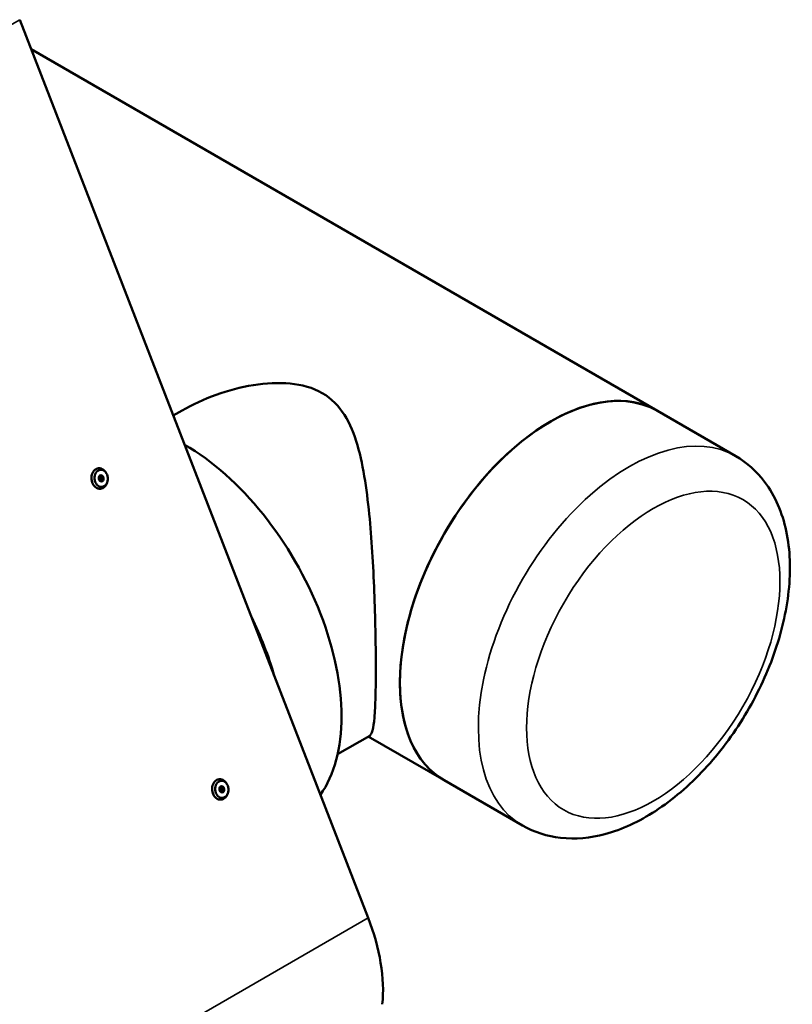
# Model space of a CAD drawing. Header units: millimetres. Extents: x 90 to 4401, y 90 to 14724.
# Tile 23 of 44: x 1476 to 1929, y 979 to 1556. Entities that reach past the tile are written whole.
import ezdxf

# ---------------------------------------------------------------- set-up
doc = ezdxf.new("R2010")
doc.units = ezdxf.units.MM
doc.header["$LTSCALE"] = 15
doc.layers.add('Etroit visible (ISO)', color=7, linetype='Continuous', lineweight=35)
doc.layers.add('Visible (ISO)', color=7, linetype='Continuous', lineweight=50)

msp = doc.modelspace()

# ---------------------------------------------------------------- linework, layer by layer
at = {"layer": 'Etroit visible (ISO)'}
for p, q in [((768.95, 1147.42), (1476.06, 1555.67)), ((1014.49, 644.86), (1680.3, 1029.27))]:
    msp.add_line(p, q, dxfattribs=at)
msp.add_ellipse((1833.27, 1191.61), major_axis=(62.5, 108.25), ratio=0.57735, start_param=0, end_param=3.141593, dxfattribs=at)
msp.add_ellipse((1847.42, 1183.44), major_axis=(-52.5, -90.93), ratio=0.57735, dxfattribs=at)
at = {"layer": 'Visible (ISO)'}
for p, q in [((1476.06, 1555.67), (1680.3, 1029.27)), ((1849.81, 1326.4), (1482.8, 1538.3)), ((1566.1, 1323.59), (1571.2, 1326.53)), ((1849.81, 1326.4), (1895.77, 1299.86)), ((1523.12, 1288.23), (1523.99, 1287.46)), ((1523.99, 1287.46), (1523.9, 1285.68)), ((1525.08, 1287.56), (1523.99, 1287.46)), ((1526.71, 1290.08), (1526.3, 1290.65)), ((1523.9, 1285.68), (1523.29, 1285.33)), ((1525, 1285.78), (1523.9, 1285.68)), ((1527.24, 1284.13), (1526.94, 1283.51)), ((1662.38, 1125.14), (1681.2, 1136.01)), ((1724.81, 1109.89), (1680.39, 1135.54)), ((1597.42, 1107.84), (1597.01, 1108.4)), ((1724.81, 1109.89), (1770.77, 1083.36)), ((1593.85, 1105.99), (1594.73, 1105.11)), ((1594.56, 1103.34), (1593.99, 1103.07)), ((1594.73, 1105.11), (1594.56, 1103.34)), ((1595.65, 1103.44), (1594.56, 1103.34)), ((1595.83, 1105.2), (1594.73, 1105.11)), ((1597.95, 1101.89), (1597.65, 1101.26))]:
    msp.add_line(p, q, dxfattribs=at)
for centre, major_axis, ratio, start_param, end_param in [((1787.31, 1218.14), (-62.5, -108.25), 0.57735, 3.141593, 6.283185), ((1787.31, 1218.14), (62.5, 108.25), 0.57735, 0, 3.141593), ((1572.74, 1200.41), (65, -112.58), 0.57735, 0.26138, 2.356614), ((1522.84, 1286.74), (0.53, -5.98), 0.788675, 2.211381, 7.213397), ((1522.72, 1286.73), (-0.13, 1.49), 0.788675, 3.487886, 5.918978), ((1539.79, 1181.38), (65, -112.58), 0.57735, 1.162608, 1.455385), ((1593.55, 1104.49), (0.53, -5.98), 0.788675, 2.211381, 7.213397), ((1593.43, 1104.48), (-0.13, 1.49), 0.788675, 3.47669, 5.929416), ((1623.96, 1024.23), (46, -79.67), 0.57735, 0.674057, 1.308997)]:
    msp.add_ellipse(centre, major_axis=major_axis, ratio=ratio, start_param=start_param, end_param=end_param, dxfattribs=at)
for centre, major_axis in [((1523.82, 1286.83), (-0.44, 4.98)), ((1523.82, 1286.83), (-0.16, 1.79)), ((1594.53, 1104.58), (-0.44, 4.98)), ((1594.53, 1104.58), (-0.16, 1.79))]:
    msp.add_ellipse(centre, major_axis=major_axis, ratio=0.788675, dxfattribs=at)
for points, knots in [([(1571.2, 1326.53), (1577.35, 1330.08), (1584.11, 1333.24), (1598.27, 1338.35), (1605.67, 1340.32), (1620.38, 1342.67), (1627.69, 1343.06), (1641.43, 1341.74), (1647.85, 1340), (1658.97, 1333.58), (1663.14, 1329.2), (1669.69, 1318.82), (1672.08, 1312.82), (1675.9, 1299.77), (1677.33, 1292.71), (1679.62, 1278.09), (1680.49, 1270.53), (1681.86, 1255.97), (1682.41, 1248.45), (1683.33, 1233.1), (1683.69, 1225.25), (1684.25, 1209.86), (1684.45, 1202.29), (1684.72, 1188.02), (1684.78, 1181.31), (1684.78, 1169.25), (1684.72, 1163.7), (1684.45, 1154.05), (1684.25, 1149.95), (1683.69, 1143.35), (1683.33, 1140.85), (1682.41, 1137.37), (1681.86, 1136.39), (1681.2, 1136.01)], [27.163726, 27.163726, 27.163726, 27.163726, 29.522015, 29.522015, 31.880303, 31.880303, 34.238591, 34.238591, 36.596879, 36.596879, 38.955168, 38.955168, 41.313456, 41.313456, 43.671744, 43.671744, 46.030032, 46.030032, 48.246354, 48.246354, 50.462676, 50.462676, 52.678997, 52.678997, 54.895319, 54.895319, 57.111641, 57.111641, 59.327962, 59.327962, 61.544284, 61.544284, 63.760606, 63.760606, 63.760606, 63.760606]), ([(1770.77, 1083.36), (1777.61, 1079.41), (1785.29, 1076.99), (1801.73, 1075.19), (1810.51, 1076.06), (1829.24, 1081.04), (1839.17, 1085.71), (1858.83, 1098.44), (1868.51, 1106.75), (1886.23, 1125.83), (1894.26, 1136.57), (1908.04, 1159.43), (1913.78, 1171.52), (1922.5, 1196.1), (1925.46, 1208.58), (1928.08, 1232.99), (1927.73, 1244.91), (1923.09, 1266.62), (1918.96, 1276.53), (1908.06, 1290.91), (1902.33, 1296.08), (1895.77, 1299.86)], [3.926991, 3.926991, 3.926991, 3.926991, 4.175544, 4.175544, 4.448873, 4.448873, 4.773267, 4.773267, 5.120549, 5.120549, 5.465376, 5.465376, 5.8076, 5.8076, 6.15163, 6.15163, 6.499235, 6.499235, 6.830114, 6.830114, 7.068583, 7.068583, 7.068583, 7.068583])]:
    msp.add_open_spline(points, degree=3, knots=knots, dxfattribs=at)
for points in [[(1522.55, 1286.1), (1522.32, 1286.96), (1522.64, 1287.87)], [(1522.64, 1287.87), (1522.99, 1288.21), (1523.9, 1288.6)], [(1523.9, 1288.6), (1524.22, 1288.06), (1525.08, 1287.56)], [(1525.08, 1287.56), (1524.76, 1286.64), (1525, 1285.78)], [(1523.73, 1285.05), (1522.87, 1285.55), (1522.55, 1286.1)], [(1525, 1285.78), (1524.09, 1285.39), (1523.73, 1285.05)], [(1593.22, 1103.96), (1593.04, 1104.81), (1593.4, 1105.72)], [(1594.35, 1102.82), (1593.51, 1103.36), (1593.22, 1103.96)], [(1593.4, 1105.72), (1593.78, 1106.01), (1594.7, 1106.34)], [(1595.65, 1103.44), (1594.73, 1103.11), (1594.35, 1102.82)], [(1594.7, 1106.34), (1594.99, 1105.75), (1595.83, 1105.2)], [(1595.83, 1105.2), (1595.47, 1104.3), (1595.65, 1103.44)]]:
    msp.add_rational_spline(points, [1.00305832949, 1.15823199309, 1.00305832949], degree=2, dxfattribs=at)

doc.saveas('drawing.dxf')
